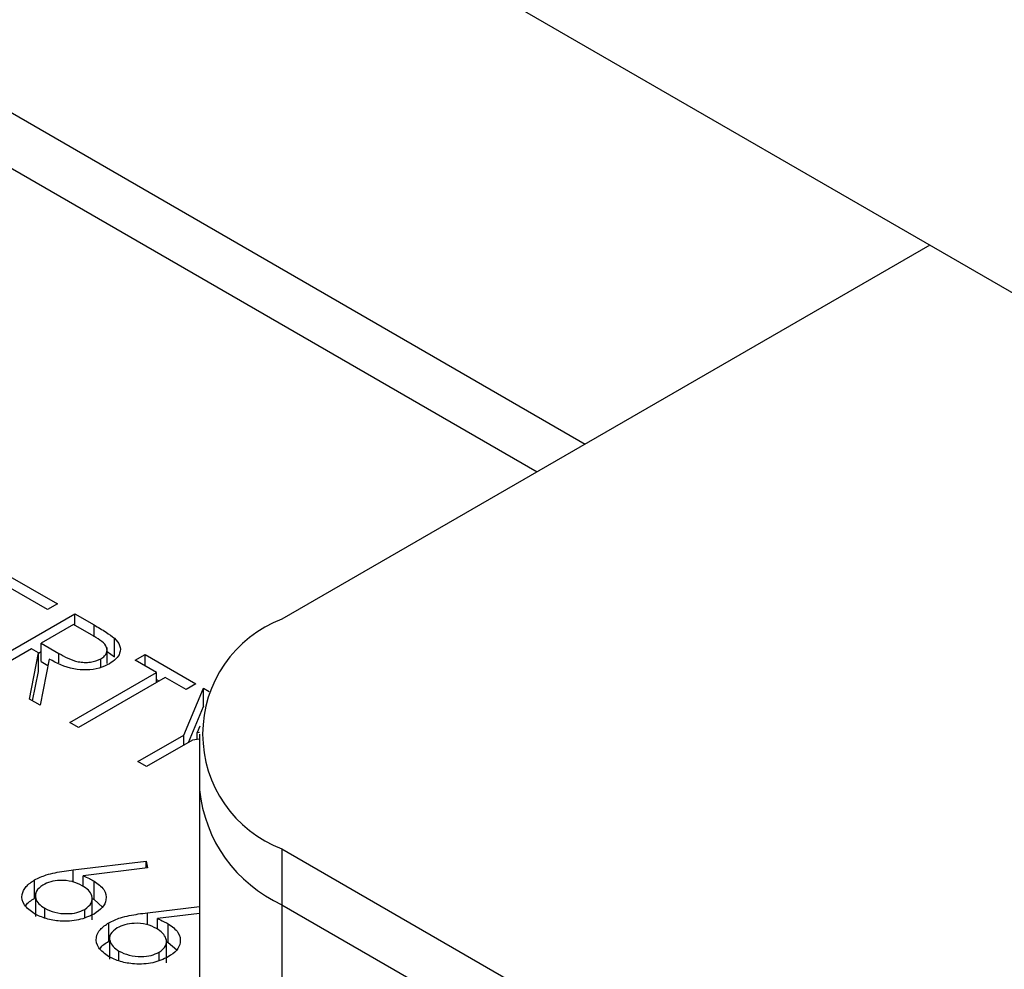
# Model space of a CAD drawing. Header units: inches. Extents: x 1687 to 2505, y -239 to -56.
# Tile 104 of 166: x 1821.11 to 1821.976, y -209.474 to -208.639. Entities that reach past the tile are written whole.
import ezdxf

# ---------------------------------------------------------------- set-up
doc = ezdxf.new("R2010")
doc.units = ezdxf.units.IN
doc.header["$LTSCALE"] = 0.5
doc.header["$MEASUREMENT"] = 0
doc.layers.add('SID-M-S', color=105, linetype='Continuous')

msp = doc.modelspace()

# ---------------------------------------------------------------- linework, layer by layer
at = {"layer": 'SID-M-S'}
for p, q in [((1817.82124, -206.47615), (1825.59941, -210.9664)), ((1821.00322, -208.66298), (1821.60761, -209.0119)), ((1821.00322, -208.71198), (1821.56518, -209.03639)), ((1821.91068, -208.83694), (1821.34086, -209.16589)), ((1821.09555, -209.12477), (1821.14342, -209.1524)), ((1821.13472, -209.15743), (1821.09447, -209.13419)), ((1821.14342, -209.1524), (1821.13472, -209.15743)), ((1821.0738, -209.21018), (1821.15865, -209.16119)), ((1821.15865, -209.16119), (1821.17563, -209.171)), ((1821.15865, -209.17124), (1821.15865, -209.16119)), ((1821.15756, -209.17061), (1821.12928, -209.18694)), ((1821.17347, -209.1798), (1821.15756, -209.17061)), ((1821.17563, -209.18145), (1821.17563, -209.171)), ((1821.12928, -209.18694), (1821.14469, -209.19598)), ((1821.12928, -209.20327), (1821.12928, -209.18694)), ((1821.1937, -209.19909), (1821.1937, -209.18276)), ((1821.12057, -209.19197), (1821.08141, -209.21457)), ((1821.11877, -209.23614), (1821.12676, -209.19554)), ((1821.12676, -209.19554), (1821.12057, -209.19197)), ((1821.12676, -209.19593), (1821.12928, -209.19448)), ((1821.12676, -209.21187), (1821.12676, -209.19554)), ((1821.14469, -209.20438), (1821.14469, -209.19598)), ((1821.18707, -209.20495), (1821.18707, -209.19094)), ((1821.18707, -209.19432), (1821.1937, -209.19909)), ((1821.13618, -209.20097), (1821.12819, -209.24158)), ((1821.12928, -209.20327), (1821.13506, -209.20666)), ((1821.18166, -209.20825), (1821.18166, -209.20066)), ((1821.21195, -209.20201), (1821.22066, -209.19699)), ((1821.23045, -209.21269), (1821.21195, -209.20201)), ((1821.22066, -209.19699), (1821.26526, -209.22274)), ((1821.22066, -209.20704), (1821.22066, -209.19699)), ((1821.12166, -209.23781), (1821.12676, -209.21187)), ((1821.1543, -209.25665), (1821.23045, -209.21269)), ((1821.23045, -209.22148), (1821.23045, -209.21269)), ((1821.23806, -209.21709), (1821.16191, -209.26105)), ((1821.23045, -209.21897), (1821.23262, -209.22023)), ((1821.25656, -209.22776), (1821.23806, -209.21709)), ((1821.25447, -209.26791), (1821.27179, -209.22651)), ((1821.26526, -209.22274), (1821.25656, -209.22776)), ((1821.27179, -209.22651), (1821.277, -209.22952)), ((1821.27179, -209.24284), (1821.27179, -209.22651)), ((1821.12819, -209.24158), (1821.11877, -209.23614)), ((1821.25862, -209.2743), (1821.27179, -209.24284)), ((1821.27179, -209.24284), (1821.27189, -209.2429)), ((1821.16191, -209.26105), (1821.1543, -209.25665)), ((1821.26867, -209.2599), (1821.26635, -209.26546)), ((1821.26635, -209.26546), (1821.26839, -209.26518)), ((1821.26635, -209.27171), (1821.26635, -209.26546)), ((1821.21413, -209.29119), (1821.25447, -209.26791)), ((1821.26208, -209.2723), (1821.22175, -209.29559)), ((1821.25447, -209.2767), (1821.25447, -209.26791)), ((1821.26837, -209.27142), (1821.26208, -209.2723)), ((1821.26837, -209.26692), (1821.26837, -210.58972)), ((1821.22175, -209.29559), (1821.21413, -209.29119)), ((1821.34086, -209.36795), (1821.34086, -210.69075)), ((1821.34086, -209.36795), (1823.90412, -210.84769)), ((1821.15743, -209.38637), (1821.22147, -209.37864)), ((1821.15743, -209.39707), (1821.15743, -209.38637)), ((1821.22273, -209.38469), (1821.16603, -209.39153)), ((1821.22147, -209.37864), (1821.22273, -209.38469)), ((1821.22147, -209.38484), (1821.22147, -209.37864)), ((1821.12329, -209.41146), (1821.12329, -209.39513)), ((1821.16603, -209.40077), (1821.16603, -209.39153)), ((1821.17563, -209.41247), (1821.17563, -209.39614)), ((1821.12407, -209.40679), (1821.12407, -209.4272)), ((1821.17345, -209.41131), (1821.17563, -209.41247)), ((1821.17401, -209.43033), (1821.17401, -209.40991)), ((1821.17563, -209.41247), (1821.18304, -209.41904)), ((1821.13227, -209.42866), (1821.13227, -209.42009)), ((1821.16759, -209.42821), (1821.16759, -209.42105)), ((1821.2227, -209.42405), (1821.26837, -209.41854)), ((1821.34086, -209.41694), (1823.90412, -210.89668)), ((1821.2227, -209.43475), (1821.2227, -209.42405)), ((1821.26837, -209.42474), (1821.2313, -209.42921)), ((1821.2313, -209.43845), (1821.2313, -209.42921)), ((1821.18857, -209.44914), (1821.18857, -209.43281)), ((1821.2409, -209.45015), (1821.2409, -209.43382)), ((1821.18934, -209.44447), (1821.18934, -209.46488)), ((1821.23928, -209.46801), (1821.23928, -209.44759)), ((1821.23928, -209.44929), (1821.2409, -209.45015)), ((1821.2409, -209.45015), (1821.24831, -209.45673)), ((1821.19754, -209.46634), (1821.19754, -209.45777)), ((1821.23286, -209.46589), (1821.23286, -209.45873))]:
    msp.add_line(p, q, dxfattribs=at)
for centre, radius, start, end in [((1821.3792, -209.26692), 0.10806, 110.78342, 249.21658), ((1821.39223, -209.30356), 0.12448, 185.6948, 245.62534)]:
    msp.add_arc(centre, radius, start, end, dxfattribs=at)
for points, knots in [([(1821.17563, -209.171), (1821.17925, -209.17307), (1821.1857, -209.17677), (1821.19126, -209.18093), (1821.1937, -209.18276)], [0, 0, 0, 0, 0.56024, 1, 1, 1, 1]), ([(1821.18166, -209.20066), (1821.18282, -209.19989), (1821.18512, -209.19835), (1821.18682, -209.19542), (1821.1873, -209.19238), (1821.18516, -209.18635), (1821.17866, -209.18271), (1821.17347, -209.1798)], [0, 0, 0, 0, 0.125307, 0.250617, 0.375954, 0.501281, 1, 1, 1, 1]), ([(1821.1937, -209.18276), (1821.19548, -209.18481), (1821.19904, -209.1889), (1821.19892, -209.19544), (1821.19543, -209.20102), (1821.19132, -209.20372), (1821.18926, -209.20507)], [0, 0, 0, 0, 0.2797971, 0.5594998, 0.7796265, 1, 1, 1, 1]), ([(1821.14469, -209.19598), (1821.14992, -209.19898), (1821.15647, -209.20273), (1821.16704, -209.20405), (1821.17431, -209.20375), (1821.17873, -209.20189), (1821.18166, -209.20066)], [0, 0, 0, 0, 0.499827, 0.625498, 0.751208, 1, 1, 1, 1]), ([(1821.18926, -209.20507), (1821.18636, -209.20649), (1821.18055, -209.20933), (1821.16922, -209.21102), (1821.15253, -209.20961), (1821.14292, -209.20454), (1821.13618, -209.20097)], [0, 0, 0, 0, 0.1871202, 0.3739789, 0.5609112, 1, 1, 1, 1]), ([(1821.12329, -209.39513), (1821.12663, -209.39355), (1821.13212, -209.39095), (1821.14129, -209.38877), (1821.14927, -209.38739), (1821.15471, -209.38671), (1821.15743, -209.38637)], [0, 0, 0, 0, 0.339374, 0.559486, 0.779731, 1, 1, 1, 1]), ([(1821.12316, -209.42488), (1821.11982, -209.42242), (1821.11314, -209.41752), (1821.11146, -209.40859), (1821.11524, -209.40079), (1821.12061, -209.39702), (1821.12329, -209.39513)], [0, 0, 0, 0, 0.27967, 0.559085, 0.779558, 1, 1, 1, 1]), ([(1821.16533, -209.40024), (1821.16252, -209.39887), (1821.15692, -209.39615), (1821.14652, -209.39531), (1821.13723, -209.39652), (1821.13281, -209.39864), (1821.1306, -209.3997)], [0, 0, 0, 0, 0.280127, 0.559515, 0.779719, 1, 1, 1, 1]), ([(1821.16603, -209.39153), (1821.16791, -209.39233), (1821.17128, -209.39375), (1821.1743, -209.39541), (1821.17563, -209.39614)], [0, 0, 0, 0, 0.55991, 1, 1, 1, 1]), ([(1821.1306, -209.3997), (1821.12836, -209.40141), (1821.12387, -209.40485), (1821.12378, -209.41101), (1821.1266, -209.41628), (1821.13038, -209.41882), (1821.13227, -209.42009)], [0, 0, 0, 0, 0.279059, 0.55882, 0.779303, 1, 1, 1, 1]), ([(1821.16759, -209.42105), (1821.16986, -209.41929), (1821.1744, -209.41576), (1821.1742, -209.40945), (1821.17116, -209.40412), (1821.16727, -209.40153), (1821.16533, -209.40024)], [0, 0, 0, 0, 0.278754, 0.558605, 0.779147, 1, 1, 1, 1]), ([(1821.17563, -209.39614), (1821.17892, -209.39853), (1821.18551, -209.40331), (1821.18698, -209.41201), (1821.18369, -209.4197), (1821.17834, -209.42335), (1821.17566, -209.42518)], [0, 0, 0, 0, 0.2796384, 0.5593258, 0.7795267, 1, 1, 1, 1]), ([(1821.11562, -209.41814), (1821.11574, -209.41788), (1821.11698, -209.41528), (1821.1203, -209.41327), (1821.12329, -209.41146)], [0, 0, 0, 0, 0.098877, 1, 1, 1, 1]), ([(1821.13227, -209.42009), (1821.13514, -209.42144), (1821.14087, -209.42415), (1821.15126, -209.42513), (1821.1608, -209.42423), (1821.16533, -209.42211), (1821.16759, -209.42105)], [0, 0, 0, 0, 0.280018, 0.559853, 0.779987, 1, 1, 1, 1]), ([(1821.17566, -209.42518), (1821.17134, -209.42717), (1821.1627, -209.43115), (1821.14686, -209.43193), (1821.13314, -209.42965), (1821.12649, -209.42647), (1821.12316, -209.42488)], [0, 0, 0, 0, 0.279631, 0.55896, 0.779478, 1, 1, 1, 1]), ([(1821.18857, -209.43281), (1821.1919, -209.43123), (1821.19739, -209.42863), (1821.20656, -209.42645), (1821.21454, -209.42507), (1821.21998, -209.42439), (1821.2227, -209.42405)], [0, 0, 0, 0, 0.339374, 0.559486, 0.779731, 1, 1, 1, 1]), ([(1821.2313, -209.42921), (1821.23319, -209.43001), (1821.23656, -209.43143), (1821.23957, -209.43309), (1821.2409, -209.43382)], [0, 0, 0, 0, 0.55991, 1, 1, 1, 1]), ([(1821.18843, -209.46256), (1821.18509, -209.4601), (1821.17841, -209.4552), (1821.17673, -209.44627), (1821.18052, -209.43847), (1821.18588, -209.4347), (1821.18857, -209.43281)], [0, 0, 0, 0, 0.2796696, 0.5590848, 0.7795576, 1, 1, 1, 1]), ([(1821.19587, -209.43738), (1821.19363, -209.43909), (1821.18915, -209.44253), (1821.18906, -209.44869), (1821.19187, -209.45396), (1821.19565, -209.4565), (1821.19754, -209.45777)], [0, 0, 0, 0, 0.279059, 0.55882, 0.779303, 1, 1, 1, 1]), ([(1821.2306, -209.43792), (1821.22779, -209.43655), (1821.22219, -209.43383), (1821.21179, -209.43299), (1821.2025, -209.4342), (1821.19808, -209.43632), (1821.19587, -209.43738)], [0, 0, 0, 0, 0.280127, 0.559515, 0.779719, 1, 1, 1, 1]), ([(1821.23286, -209.45873), (1821.23513, -209.45697), (1821.23967, -209.45344), (1821.23947, -209.44713), (1821.23643, -209.4418), (1821.23255, -209.43921), (1821.2306, -209.43792)], [0, 0, 0, 0, 0.278754, 0.558605, 0.779147, 1, 1, 1, 1]), ([(1821.2409, -209.43382), (1821.24419, -209.43621), (1821.25078, -209.44099), (1821.25225, -209.44969), (1821.24896, -209.45738), (1821.24361, -209.46103), (1821.24094, -209.46286)], [0, 0, 0, 0, 0.279638, 0.559326, 0.779527, 1, 1, 1, 1]), ([(1821.18089, -209.45582), (1821.18101, -209.45556), (1821.18225, -209.45296), (1821.18557, -209.45095), (1821.18857, -209.44914)], [0, 0, 0, 0, 0.098877, 1, 1, 1, 1]), ([(1821.24094, -209.46286), (1821.23661, -209.46485), (1821.22797, -209.46883), (1821.21213, -209.46961), (1821.19841, -209.46733), (1821.19176, -209.46415), (1821.18843, -209.46256)], [0, 0, 0, 0, 0.279631, 0.55896, 0.779478, 1, 1, 1, 1]), ([(1821.19754, -209.45777), (1821.20041, -209.45912), (1821.20614, -209.46183), (1821.21653, -209.46281), (1821.22607, -209.46191), (1821.2306, -209.45979), (1821.23286, -209.45873)], [0, 0, 0, 0, 0.280018, 0.559853, 0.779987, 1, 1, 1, 1])]:
    msp.add_open_spline(points, degree=3, knots=knots, dxfattribs=at)

doc.saveas('drawing.dxf')
